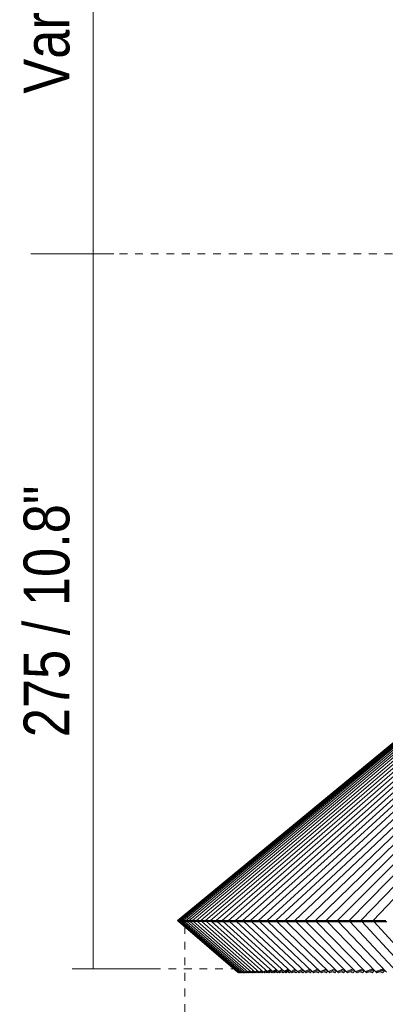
# Model space of a CAD drawing. Header units: millimetres. Extents: x 6154 to 9370, y -3062 to 6985.
# Tile 12 of 22: x 6180 to 6321, y 1369 to 1748. Entities that reach past the tile are written whole.
import ezdxf

# ---------------------------------------------------------------- set-up
doc = ezdxf.new("R2010")
doc.units = ezdxf.units.MM
doc.linetypes.add('Dash', pattern=[6, 3, -3])
doc.layers.add('A-ANNO-DIMS', color=7, linetype='Dash', lineweight=9, true_color=0xd2d2d2)
doc.layers.add('A-ANNO-DIMS-8', color=7, linetype='Continuous', lineweight=9)
doc.layers.add('E-LITE-EQPM', color=7, linetype='Continuous', lineweight=20)
doc.styles.add('Arial Narrow', font='ARIALN.TTF', dxfattribs={"height": 17.6})
doc.dimstyles.new('FARO_-_2_2mm_Arial_Narrow_mm_Inch_Left', dxfattribs={"dimscale": 304.8, "dimtxt": 18.012385, "dimasz": 0, "dimexe": 0.07874, "dimexo": 0.0625, "dimgap": 0.013123, "dimtad": 1, "dimdec": 0, "dimzin": 0, "dimdsep": 46, "dimtxsty": 'Arial Narrow', "dimblk1": 'NONE', "dimblk2": 'NONE', "dimsah": 1, "dimcen": 0.09, "dimadec": 0, "dimazin": 0, "dimtfac": 1, "dimtdec": 4, "dimtix": 1, "dimtmove": 0, "dimatfit": 3, "dimfxl": 0.026247, "dimfxlon": 1, "dimtvp": 1, "dimtolj": 1, "dimtzin": 0, "dimarcsym": 2})

# ---------------------------------------------------------------- blocks, each defined once
blk = doc.blocks.new('20116 - 20116 SAIGON IN Ivory white pendant lamp ø700-517438-Alzado_PDF')
at = {"layer": 'E-LITE-EQPM'}
for p, q in [((6316.52, 1401.25), (6561.03, 1657.85)), ((6242.7, 1401.25), (6547.64, 1653.51)), ((6243.51, 1401.25), (6547.72, 1653.51)), ((6244.5, 1401.25), (6547.83, 1653.51)), ((6246.97, 1401.25), (6548.12, 1653.51)), ((6248.46, 1401.25), (6548.3, 1653.51)), ((6250.12, 1401.25), (6548.52, 1653.52)), ((6251.94, 1401.25), (6548.72, 1653.51)), ((6253.92, 1401.25), (6548.95, 1653.51)), ((6256.07, 1401.25), (6549.21, 1653.51)), ((6258.39, 1401.25), (6549.5, 1653.51)), ((6260.86, 1401.25), (6549.81, 1653.51)), ((6263.51, 1401.25), (6550.24, 1653.6)), ((6266.31, 1401.25), (6550.49, 1653.51)), ((6269.26, 1401.25), (6550.86, 1653.51)), ((6272.38, 1401.25), (6551.25, 1653.51)), ((6275.64, 1401.25), (6551.67, 1653.51)), ((6279.07, 1401.25), (6552.1, 1653.51)), ((6282.65, 1401.25), (6552.56, 1653.51)), ((6286.37, 1401.25), (6553.03, 1653.51)), ((6290.26, 1401.25), (6553.52, 1653.51)), ((6294.27, 1401.25), (6553.26, 1652.75)), ((6298.45, 1401.25), (6554.13, 1653.07)), ((6302.76, 1401.25), (6554.99, 1653.37)), ((6307.2, 1401.25), (6554.99, 1652.79)), ((6311.8, 1401.25), (6555.85, 1653.06)), ((6318.65, 1464.5), (6543.05, 1649.77)), ((6241.58, 1401.25), (6523.55, 1633.73)), ((6241.28, 1401.25), (6494.44, 1609.79)), ((6245.65, 1401.25), (6408.35, 1537.01)), ((6241.15, 1401.25), (6368.26, 1505.91)), ((6242.06, 1401.25), (6318.65, 1464.5)), ((6241.15, 1401.25), (6241.28, 1401.25)), ((6241.28, 1401.25), (6241.58, 1401.25)), ((6241.58, 1401.25), (6242.06, 1401.25)), ((6264.28, 1381.32), (6241.58, 1400.84)), ((6241.58, 1400.84), (6241.71, 1400.84)), ((6264.4, 1381.32), (6241.71, 1400.84)), ((6241.71, 1400.84), (6242.01, 1400.83)), ((6264.67, 1381.32), (6242.01, 1400.84)), ((6242.01, 1400.84), (6242.48, 1400.83)), ((6242.06, 1401.25), (6242.7, 1401.25)), ((6265.11, 1381.32), (6242.48, 1400.84)), ((6242.48, 1400.84), (6243.13, 1400.83)), ((6242.7, 1401.25), (6243.51, 1401.25)), ((6265.7, 1381.32), (6243.13, 1400.84)), ((6243.13, 1400.84), (6243.93, 1400.83)), ((6243.51, 1401.25), (6244.47, 1401.25)), ((6266.45, 1381.32), (6243.93, 1400.84)), ((6243.93, 1400.84), (6244.92, 1400.83)), ((6244.5, 1401.25), (6245.65, 1401.25)), ((6267.36, 1381.32), (6244.92, 1400.84)), ((6244.92, 1400.84), (6246.07, 1400.83)), ((6245.65, 1401.25), (6246.97, 1401.25)), ((6268.43, 1381.32), (6246.07, 1400.84)), ((6246.07, 1400.84), (6247.38, 1400.83)), ((6246.97, 1401.25), (6248.46, 1401.25)), ((6269.65, 1381.32), (6247.38, 1400.84)), ((6247.38, 1400.84), (6248.87, 1400.83)), ((6248.46, 1401.25), (6250.12, 1401.25)), ((6271.04, 1381.32), (6248.87, 1400.84)), ((6248.87, 1400.84), (6250.52, 1400.83)), ((6250.12, 1401.25), (6251.94, 1401.25)), ((6272.57, 1381.32), (6250.52, 1400.84)), ((6250.52, 1400.84), (6252.34, 1400.83)), ((6251.94, 1401.25), (6253.92, 1401.25)), ((6274.27, 1381.32), (6252.34, 1400.84)), ((6252.34, 1400.84), (6254.31, 1400.83)), ((6253.92, 1401.25), (6256.07, 1401.25)), ((6276.11, 1381.32), (6254.31, 1400.84)), ((6254.31, 1400.84), (6256.45, 1400.83)), ((6256.59, 1400.71), (6254.46, 1400.72)), ((6256.07, 1401.25), (6258.39, 1401.25)), ((6278.11, 1381.32), (6256.45, 1400.84)), ((6256.45, 1400.84), (6258.77, 1400.83)), ((6258.91, 1400.71), (6256.6, 1400.72)), ((6258.39, 1401.25), (6260.86, 1401.25)), ((6280.27, 1381.32), (6258.77, 1400.84)), ((6258.77, 1400.84), (6261.24, 1400.83)), ((6261.37, 1400.71), (6258.92, 1400.72)), ((6260.86, 1401.25), (6263.51, 1401.24)), ((6282.57, 1381.32), (6261.24, 1400.84)), ((6261.24, 1400.84), (6263.88, 1400.83)), ((6264.01, 1400.71), (6261.38, 1400.72)), ((6263.51, 1401.25), (6266.3, 1401.24)), ((6285.03, 1381.32), (6263.88, 1400.84)), ((6263.88, 1400.84), (6266.67, 1400.83)), ((6266.81, 1400.71), (6264.02, 1400.72)), ((6266.31, 1401.25), (6269.19, 1401.24)), ((6287.64, 1381.32), (6266.67, 1400.84)), ((6266.67, 1400.84), (6269.56, 1400.83)), ((6269.7, 1400.71), (6266.82, 1400.72)), ((6269.26, 1401.25), (6272.38, 1401.24)), ((6290.39, 1381.32), (6269.61, 1400.84)), ((6272.86, 1400.71), (6269.76, 1400.72)), ((6272.38, 1401.25), (6275.64, 1401.24)), ((6293.3, 1381.32), (6272.73, 1400.84)), ((6276.12, 1400.71), (6272.87, 1400.72)), ((6275.64, 1401.25), (6279.07, 1401.24)), ((6296.34, 1381.32), (6275.99, 1400.84)), ((6279.54, 1400.71), (6276.13, 1400.72)), ((6279.07, 1401.25), (6282.65, 1401.24)), ((6299.54, 1381.32), (6279.41, 1400.84)), ((6283.11, 1400.71), (6279.55, 1400.72)), ((6282.65, 1401.25), (6286.37, 1401.24)), ((6302.87, 1381.32), (6282.98, 1400.84)), ((6286.82, 1400.71), (6283.12, 1400.72)), ((6286.37, 1401.25), (6290.26, 1401.24)), ((6306.34, 1381.32), (6286.7, 1400.84)), ((6290.7, 1400.71), (6286.83, 1400.72)), ((6290.26, 1401.25), (6294.27, 1401.24)), ((6309.96, 1381.32), (6290.57, 1400.84)), ((6294.71, 1400.71), (6290.71, 1400.72)), ((6294.27, 1401.25), (6298.45, 1401.24)), ((6313.71, 1381.32), (6294.58, 1400.84)), ((6298.88, 1400.71), (6294.71, 1400.72)), ((6298.45, 1401.25), (6302.76, 1401.24)), ((6317.6, 1381.32), (6298.75, 1400.84)), ((6303.12, 1400.71), (6298.88, 1400.72)), ((6302.76, 1401.25), (6307.2, 1401.24)), ((6321.62, 1381.32), (6303.06, 1400.84)), ((6307.61, 1400.71), (6303.18, 1400.72)), ((6307.2, 1401.25), (6311.8, 1401.24)), ((6325.77, 1381.32), (6307.49, 1400.84)), ((6312.2, 1400.71), (6307.62, 1400.72)), ((6311.8, 1401.25), (6316.52, 1401.24)), ((6330.06, 1381.32), (6312.08, 1400.84)), ((6316.91, 1400.71), (6312.21, 1400.72)), ((6316.52, 1401.25), (6321.39, 1401.24)), ((6334.46, 1381.32), (6316.79, 1400.84)), ((6316.92, 1400.73), (6316.91, 1400.72)), ((6321.77, 1400.71), (6316.91, 1400.72)), ((6264.01, 1381.56), (6264.63, 1381.05)), ((6264.13, 1381.56), (6264.75, 1381.05)), ((6264.28, 1381.32), (6264.29, 1381.41)), ((6264.4, 1381.56), (6265.02, 1381.05)), ((6264.4, 1381.32), (6264.44, 1381.53)), ((6264.67, 1381.32), (6264.77, 1381.63)), ((6264.75, 1381.05), (6264.78, 1381.24)), ((6264.87, 1381.17), (6264.75, 1381.05)), ((6264.83, 1381.56), (6265.45, 1381.05)), ((6264.88, 1381.05), (6264.86, 1381.16)), ((6265.02, 1381.05), (6265.11, 1381.32)), ((6265.17, 1381.19), (6265.02, 1381.05)), ((6265.11, 1381.32), (6265.27, 1381.69)), ((6265.17, 1381.11), (6265.24, 1381.05)), ((6265.24, 1381.05), (6265.19, 1381.21)), ((6265.34, 1381.15), (6265.24, 1381.05)), ((6265.42, 1381.56), (6266.05, 1381.05)), ((6265.45, 1381.05), (6265.61, 1381.4)), ((6265.7, 1381.28), (6265.45, 1381.05)), ((6265.6, 1381.19), (6265.76, 1381.05)), ((6265.76, 1381.05), (6265.68, 1381.26)), ((6265.7, 1381.32), (6265.94, 1381.76)), ((6265.89, 1381.18), (6265.76, 1381.05)), ((6266.05, 1381.05), (6266.28, 1381.47)), ((6266.39, 1381.37), (6266.05, 1381.05)), ((6266.17, 1381.56), (6266.8, 1381.05)), ((6266.23, 1381.22), (6266.44, 1381.05)), ((6266.44, 1381.05), (6266.32, 1381.3)), ((6266.61, 1381.21), (6266.44, 1381.05)), ((6266.45, 1381.32), (6266.78, 1381.82)), ((6266.8, 1381.05), (6267.13, 1381.54)), ((6267.22, 1381.45), (6266.8, 1381.05)), ((6267.03, 1381.26), (6267.28, 1381.05)), ((6267.09, 1381.56), (6267.71, 1381.05)), ((6267.28, 1381.05), (6267.1, 1381.34)), ((6267.48, 1381.24), (6267.28, 1381.05)), ((6267.36, 1381.32), (6267.79, 1381.87)), ((6267.71, 1381.05), (6268.14, 1381.6)), ((6268.21, 1381.52), (6267.71, 1381.05)), ((6267.98, 1381.3), (6268.27, 1381.05)), ((6268.27, 1381.05), (6268.05, 1381.37)), ((6268.15, 1381.56), (6268.78, 1381.05)), ((6268.51, 1381.27), (6268.27, 1381.05)), ((6268.43, 1381.32), (6268.9, 1381.84)), ((6268.78, 1381.05), (6269.31, 1381.64)), ((6269.36, 1381.6), (6268.78, 1381.05)), ((6269.09, 1381.34), (6269.43, 1381.05)), ((6269.43, 1381.05), (6269.14, 1381.39)), ((6269.38, 1381.56), (6270, 1381.05)), ((6269.69, 1381.3), (6269.43, 1381.05)), ((6269.65, 1381.32), (6270.3, 1381.96)), ((6270, 1381.05), (6270.63, 1381.67)), ((6270.34, 1381.39), (6270.73, 1381.05)), ((6270.73, 1381.05), (6270.38, 1381.42)), ((6271.04, 1381.34), (6270.73, 1381.05)), ((6270.76, 1381.56), (6271.39, 1381.05)), ((6271.04, 1381.32), (6271.8, 1382)), ((6271.39, 1381.05), (6272.07, 1381.66)), ((6271.88, 1381.32), (6271.78, 1381.4)), ((6272.21, 1381.05), (6271.88, 1381.36)), ((6271.88, 1381.34), (6272.21, 1381.05)), ((6272.53, 1381.36), (6272.21, 1381.05)), ((6272.3, 1381.56), (6272.92, 1381.05)), ((6272.57, 1381.32), (6273.46, 1382.04)), ((6272.92, 1381.05), (6273.79, 1381.75)), ((6273.82, 1381.05), (6273.38, 1381.42)), ((6274.19, 1381.4), (6273.82, 1381.05)), ((6274, 1381.56), (6274.62, 1381.05)), ((6274.27, 1381.32), (6275.28, 1382.06)), ((6274.62, 1381.05), (6275.52, 1381.72)), ((6275.61, 1381.05), (6275.12, 1381.42)), ((6276, 1381.43), (6275.61, 1381.05)), ((6276.97, 1382.34), (6275.83, 1381.56)), ((6275.83, 1381.56), (6276.46, 1381.05)), ((6276.11, 1381.32), (6277.25, 1382.09)), ((6276.46, 1381.05), (6277.56, 1381.81)), ((6277.53, 1381.05), (6277, 1381.43)), ((6277.96, 1381.46), (6277.53, 1381.05)), ((6279.11, 1382.37), (6277.83, 1381.56)), ((6277.83, 1381.56), (6278.45, 1381.05)), ((6278.11, 1381.32), (6279.38, 1382.12)), ((6278.45, 1381.05), (6279.69, 1381.84)), ((6279.62, 1381.05), (6279.05, 1381.43)), ((6280.07, 1381.49), (6279.62, 1381.05)), ((6281.4, 1382.39), (6279.99, 1381.56)), ((6279.99, 1381.56), (6280.61, 1381.05)), ((6280.27, 1381.32), (6281.66, 1382.15)), ((6280.61, 1381.05), (6281.98, 1381.86)), ((6281.86, 1381.05), (6281.25, 1381.43)), ((6282.34, 1381.52), (6281.86, 1381.05)), ((6283.84, 1382.42), (6282.3, 1381.56)), ((6282.3, 1381.56), (6282.91, 1381.05)), ((6282.57, 1381.32), (6284.11, 1382.17)), ((6282.91, 1381.05), (6284.42, 1381.89)), ((6284.24, 1381.05), (6283.59, 1381.43)), ((6284.76, 1381.56), (6284.24, 1381.05)), ((6286.44, 1382.44), (6284.76, 1381.56)), ((6284.76, 1381.56), (6285.37, 1381.05)), ((6285.03, 1381.32), (6286.7, 1382.19)), ((6285.37, 1381.05), (6287.01, 1381.91)), ((6286.79, 1381.05), (6286.09, 1381.43)), ((6287.34, 1381.6), (6286.79, 1381.05)), ((6289.18, 1382.46), (6287.37, 1381.56)), ((6287.37, 1381.56), (6287.98, 1381.05)), ((6287.64, 1381.32), (6289.44, 1382.21)), ((6287.98, 1381.05), (6289.74, 1381.93)), ((6289.47, 1381.05), (6288.73, 1381.42)), ((6290.05, 1381.64), (6289.47, 1381.05)), ((6292.07, 1382.48), (6290.12, 1381.56)), ((6290.12, 1381.56), (6290.73, 1381.05)), ((6290.39, 1381.32), (6292.33, 1382.23)), ((6290.73, 1381.05), (6292.63, 1381.95)), ((6292.3, 1381.05), (6291.52, 1381.43)), ((6292.92, 1381.68), (6292.3, 1381.05)), ((6295.11, 1382.49), (6293.03, 1381.56)), ((6293.03, 1381.56), (6293.63, 1381.05)), ((6293.3, 1381.32), (6295.37, 1382.25)), ((6293.63, 1381.05), (6295.67, 1381.96)), ((6295.29, 1381.05), (6294.47, 1381.43)), ((6295.93, 1381.71), (6295.29, 1381.05)), ((6298.3, 1382.52), (6296.07, 1381.56)), ((6296.07, 1381.56), (6296.67, 1381.05)), ((6296.34, 1381.32), (6298.56, 1382.27)), ((6296.67, 1381.05), (6298.85, 1381.98)), ((6298.41, 1381.05), (6297.55, 1381.43)), ((6299.09, 1381.75), (6298.41, 1381.05)), ((6301.64, 1382.53), (6299.27, 1381.56)), ((6299.27, 1381.56), (6299.87, 1381.05)), ((6299.54, 1381.32), (6301.89, 1382.28)), ((6299.87, 1381.05), (6302.18, 1382)), ((6301.68, 1381.05), (6300.78, 1381.43)), ((6302.39, 1381.79), (6301.68, 1381.05)), ((6305.11, 1382.54), (6302.61, 1381.56)), ((6302.61, 1381.56), (6303.2, 1381.05)), ((6302.87, 1381.32), (6305.36, 1382.3)), ((6303.2, 1381.05), (6305.64, 1382.01)), ((6305.08, 1381.05), (6304.15, 1381.42)), ((6305.82, 1381.83), (6305.08, 1381.05)), ((6308.73, 1382.56), (6306.08, 1381.56)), ((6306.08, 1381.56), (6306.67, 1381.05)), ((6306.34, 1381.32), (6308.97, 1382.31)), ((6306.67, 1381.05), (6309.25, 1382.03)), ((6308.63, 1381.05), (6307.66, 1381.43)), ((6309.41, 1381.88), (6308.63, 1381.05)), ((6312.48, 1382.57), (6309.7, 1381.56)), ((6309.7, 1381.56), (6310.29, 1381.05)), ((6309.96, 1381.32), (6312.72, 1382.32)), ((6310.29, 1381.05), (6313, 1382.04)), ((6312.33, 1381.05), (6311.31, 1381.43)), ((6313.12, 1381.91), (6312.33, 1381.05)), ((6316.37, 1382.59), (6313.45, 1381.56)), ((6313.45, 1381.56), (6314.03, 1381.05)), ((6313.71, 1381.32), (6316.61, 1382.34)), ((6314.03, 1381.05), (6316.89, 1382.06)), ((6316.14, 1381.05), (6315.09, 1381.43)), ((6316.92, 1381.91), (6316.14, 1381.05)), ((6320.37, 1382.59), (6317.35, 1381.56)), ((6317.35, 1381.56), (6317.92, 1381.05)), ((6317.6, 1381.32), (6320.64, 1382.35)), ((6317.92, 1381.05), (6320.91, 1382.07)), ((6320.11, 1381.05), (6319.02, 1381.43)), ((6320.97, 1382.01), (6320.11, 1381.05))]:
    blk.add_line(p, q, dxfattribs=at)
at = {"layer": 'E-LITE-EQPM', "flags": 128}
for points in [[(6241.74, 1400.72), (6241.44, 1400.99), (6241.15, 1401.25)], [(6241.87, 1400.72), (6241.58, 1400.99), (6241.28, 1401.25)], [(6242.17, 1400.72), (6241.88, 1400.99), (6241.58, 1401.25)], [(6242.64, 1400.72), (6242.35, 1400.99), (6242.06, 1401.25)], [(6243.28, 1400.72), (6242.99, 1400.99), (6242.7, 1401.25)], [(6244.09, 1400.72), (6243.8, 1400.99), (6243.51, 1401.25)], [(6245.07, 1400.72), (6244.79, 1400.99), (6244.5, 1401.25)], [(6246.09, 1402.04), (6245.12, 1402.04), (6245.11, 1402.04)], [(6246.2, 1400.75), (6245.94, 1400.99), (6245.65, 1401.25)], [(6247.53, 1400.72), (6247.25, 1400.99), (6246.97, 1401.25)], [(6249.02, 1400.72), (6248.74, 1400.99), (6248.46, 1401.25)], [(6250.67, 1400.72), (6250.39, 1400.99), (6250.12, 1401.25)], [(6252.49, 1400.72), (6252.22, 1400.99), (6251.94, 1401.25)], [(6254.46, 1400.72), (6254.19, 1400.99), (6253.92, 1401.25)], [(6256.6, 1400.72), (6256.33, 1400.99), (6256.07, 1401.25)], [(6258.92, 1400.72), (6258.65, 1400.99), (6258.39, 1401.25)], [(6261.38, 1400.72), (6261.12, 1400.99), (6260.86, 1401.25)], [(6264.02, 1400.72), (6263.76, 1400.99), (6263.51, 1401.25)], [(6266.82, 1400.72), (6266.56, 1400.99), (6266.31, 1401.25)], [(6269.76, 1400.72), (6269.51, 1400.99), (6269.26, 1401.25)], [(6269.61, 1400.84), (6272.59, 1400.83), (6272.73, 1400.83)], [(6272.87, 1400.72), (6272.63, 1400.99), (6272.38, 1401.25)], [(6272.73, 1400.84), (6275.8, 1400.83), (6275.99, 1400.83)], [(6276.13, 1400.72), (6275.88, 1400.99), (6275.64, 1401.25)], [(6275.99, 1400.84), (6279.14, 1400.83), (6279.41, 1400.83)], [(6279.55, 1400.72), (6279.31, 1400.99), (6279.07, 1401.25)], [(6279.41, 1400.84), (6282.66, 1400.83), (6282.98, 1400.83)], [(6283.12, 1400.72), (6282.89, 1400.99), (6282.65, 1401.25)], [(6282.98, 1400.84), (6286.31, 1400.83), (6286.7, 1400.83)], [(6286.83, 1400.72), (6286.6, 1400.99), (6286.37, 1401.25)], [(6286.7, 1400.84), (6290.11, 1400.83), (6290.57, 1400.83)], [(6290.71, 1400.72), (6290.48, 1400.99), (6290.26, 1401.25)], [(6290.57, 1400.84), (6294.07, 1400.83), (6294.58, 1400.83)], [(6294.71, 1400.72), (6294.49, 1400.99), (6294.27, 1401.25)], [(6294.58, 1400.84), (6298.15, 1400.83), (6298.75, 1400.83)], [(6298.88, 1400.72), (6298.67, 1400.99), (6298.45, 1401.25)], [(6298.75, 1400.84), (6302.4, 1400.83), (6303.06, 1400.83)], [(6303.18, 1400.72), (6302.97, 1400.99), (6302.76, 1401.25)], [(6303.06, 1400.84), (6306.78, 1400.83), (6307.49, 1400.83)], [(6307.62, 1400.72), (6307.41, 1400.99), (6307.2, 1401.25)], [(6307.49, 1400.84), (6311.29, 1400.83), (6312.08, 1400.83)], [(6312.21, 1400.72), (6312.01, 1400.99), (6311.8, 1401.25)], [(6312.08, 1400.84), (6315.96, 1400.83), (6316.79, 1400.83)], [(6316.91, 1400.72), (6316.72, 1400.99), (6316.52, 1401.25)], [(6316.79, 1400.84), (6320.73, 1400.83), (6321.66, 1400.83)]]:
    blk.add_lwpolyline(points, dxfattribs=at)
blk = doc.blocks.new('DIMBLOCK3-Alzado_PDF')
at = {"layer": 'A-ANNO-DIMS-8', "color": 251, "true_color": 0x5b5b5b, "transparency": 16777216}
for p, q in [((6216.7, 1918.86), (6184.7, 1918.86)), ((6208.7, 1918.86), (6208.7, 1657.77)), ((6208.7, 1918.86), (6216.7, 1918.86)), ((6216.7, 1657.77), (6184.7, 1657.77)), ((6208.7, 1657.77), (6216.7, 1657.77))]:
    blk.add_line(p, q, dxfattribs=at)
at = {"layer": 'A-ANNO-DIMS-8', "color": 0, "transparency": 16777216, "insert": (6181.96, 1719.41), "char_height": 17.6, "width": 165.3709, "attachment_point": 1, "rotation": 90, "line_spacing_factor": 0.974696, "style": 'Arial Narrow'}
blk.add_mtext('Variable Height', dxfattribs=at)
blk = doc.blocks.new('_None')
blk = doc.blocks.new('DIMBLOCK4-Alzado_PDF')
at = {"layer": 'A-ANNO-DIMS-8', "color": 251, "true_color": 0x5b5b5b, "transparency": 16777216}
for p, q in [((6216.7, 1657.77), (6184.7, 1657.77)), ((6208.7, 1657.77), (6208.7, 1382.61)), ((6208.7, 1657.77), (6216.7, 1657.77)), ((6208.7, 1382.61), (6200.7, 1382.61)), ((6208.58, 1382.61), (6232.7, 1382.61))]:
    blk.add_line(p, q, dxfattribs=at)
at = {"layer": 'A-ANNO-DIMS-8', "color": 0, "transparency": 16777216, "insert": (6181.96, 1471.73), "char_height": 17.6, "width": 116.3085, "attachment_point": 1, "rotation": 90, "line_spacing_factor": 0.974696, "style": 'Arial Narrow'}
blk.add_mtext('275 / 10.8"', dxfattribs=at)

msp = doc.modelspace()

# ---------------------------------------------------------------- linework, layer by layer
at = {"layer": 'A-ANNO-DIMS'}
for p, q in [((6551.89, 1657.77), (6211.89, 1657.77)), ((6244.05, 940), (6244.05, 1400)), ((6264.66, 1382.61), (6204.66, 1382.61))]:
    msp.add_line(p, q, dxfattribs=at)

# ---------------------------------------------------------------- block references
at = {"layer": 'E-LITE-EQPM'}
msp.add_blockref('20116 - 20116 SAIGON IN Ivory white pendant lamp ø700-517438-Alzado_PDF', (0, 0), dxfattribs=at)

# ---------------------------------------------------------------- dimensions: what is measured, and where the dimension line sits
at = {"layer": 'A-ANNO-DIMS', "color": 251, "linetype": 'Continuous', "true_color": 0x5b5b5b}
dim = msp.add_linear_dim(base=(6208.7, 1657.77), p1=(6216.7, 1918.86), p2=(6216.7, 1657.77), angle=90, text='Variable Height', dimstyle='FARO_-_2_2mm_Arial_Narrow_mm_Inch_Left', override={"dimpost": '<>', "dimfxl": 261.085597}, dxfattribs=at)
dim.commit()
dim.dimension.update_dxf_attribs({"geometry": 'DIMBLOCK3-Alzado_PDF', "text_midpoint": (6193.32, 1788.31)})
dim = msp.add_linear_dim(base=(6208.7, 1382.61), p1=(6216.7, 1657.77), p2=(6200.7, 1382.61), angle=90, dimstyle='FARO_-_2_2mm_Arial_Narrow_mm_Inch_Left', override={"dimpost": '<>', "dimfxl": 275.621828}, dxfattribs=at)
dim.commit()
dim.dimension.update_dxf_attribs({"geometry": 'DIMBLOCK4-Alzado_PDF', "text_midpoint": (6193.31, 1520.19)})

doc.saveas('drawing.dxf')
